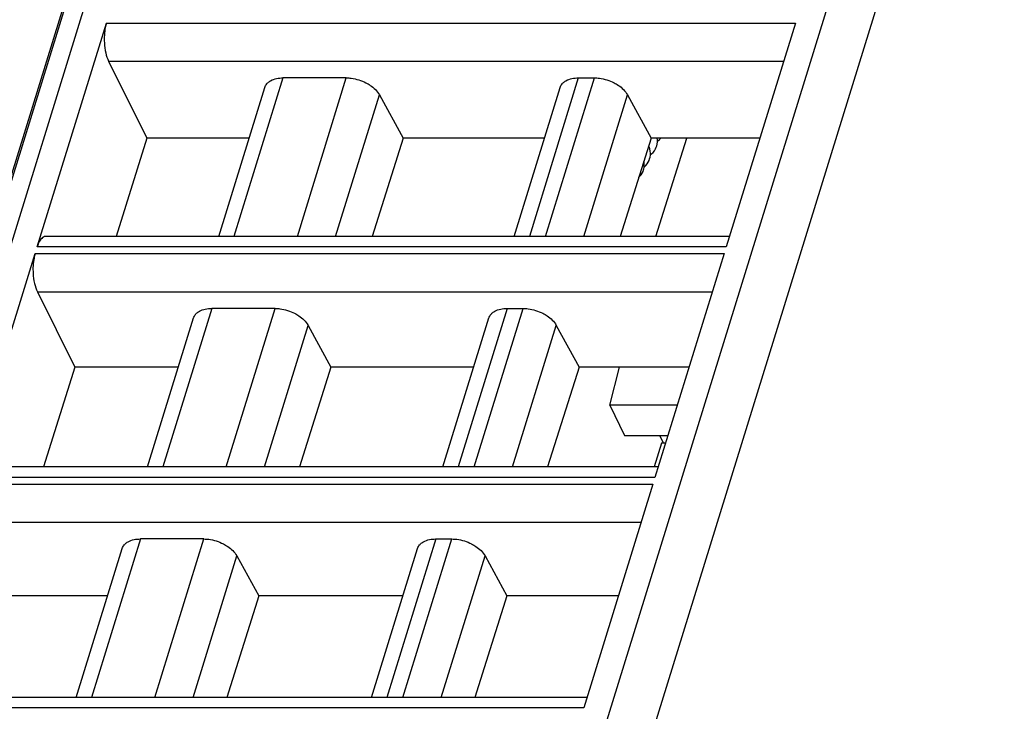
# Model space of a CAD drawing. Header units: millimetres. Extents: x 0 to 420, y 0 to 297.
# Tile 68 of 124: x 186 to 200, y 79 to 89. Entities that reach past the tile are written whole.
import ezdxf

# ---------------------------------------------------------------- set-up
doc = ezdxf.new("R2010")
doc.units = ezdxf.units.MM
doc.header["$LTSCALE"] = 23.1
doc.layers.get('0').update_dxf_attribs({"linetype": 'CONTINUOUS'})
doc.layers.add('1', color=7, linetype='CONTINUOUS')

msp = doc.modelspace()

# ---------------------------------------------------------------- linework, layer by layer
at = {"color": 9, "linetype": 'CONTINUOUS'}
for p, q in [((190.39862, 65.81798), (199.65766, 95.78024)), ((200.27071, 95.46943), (191.01167, 65.50718)), ((187.57738, 92.3987), (179.26727, 65.50718)), ((187.88266, 92.39979), (179.66826, 65.81798)), ((187.3065, 89.26883), (197.2541, 89.26883)), ((187.33876, 88.718), (197.08388, 88.718)), ((189.85566, 88.47702), (189.1486, 86.18897)), ((190.06339, 86.18897), (190.77045, 88.47702)), ((194.12017, 88.47702), (193.41311, 86.18897)), ((193.64631, 86.18897), (194.35337, 88.47702)), ((190.6159, 86.18897), (191.24755, 88.23299)), ((194.19882, 86.18897), (194.83047, 88.23299)), ((196.25558, 86.03761), (186.30798, 86.03761)), ((186.27772, 85.93969), (196.22532, 85.93969)), ((186.30998, 85.38886), (196.0551, 85.38886)), ((188.82687, 85.14788), (188.11981, 82.85983)), ((189.0346, 82.85983), (189.74167, 85.14788)), ((193.09139, 85.14788), (192.38433, 82.85983)), ((192.61753, 82.85983), (193.32459, 85.14788)), ((189.58711, 82.85983), (190.21876, 84.90385)), ((193.17004, 82.85983), (193.80169, 84.90385)), ((185.24894, 82.61055), (195.19654, 82.61055)), ((195.2268, 82.70847), (185.2792, 82.70847)), ((185.2812, 82.05972), (195.02632, 82.05972)), ((187.79809, 81.81874), (187.09103, 79.53069)), ((188.00582, 79.53069), (188.71288, 81.81874)), ((192.0626, 81.81874), (191.35554, 79.53069)), ((191.58875, 79.53069), (192.29581, 81.81874)), ((188.55833, 79.53069), (189.18998, 81.57471)), ((192.14126, 79.53069), (192.77291, 81.57471)), ((194.19802, 79.37934), (184.25042, 79.37934))]:
    msp.add_line(p, q, dxfattribs=at)
at = {"color": 7, "linetype": 'CONTINUOUS'}
for p, q in [((179.34307, 65.6548), (187.6079, 92.39979)), ((186.30798, 86.03761), (187.3065, 89.26883)), ((197.2541, 89.26883), (196.25558, 86.03761)), ((187.33876, 88.718), (187.8921, 87.60702)), ((190.77044, 88.47702), (189.85564, 88.47702)), ((194.12017, 88.47702), (194.35337, 88.47702)), ((188.92879, 86.18897), (189.59328, 88.33929)), ((193.1933, 86.18897), (193.8578, 88.33929)), ((191.24755, 88.23299), (191.5901, 87.60702)), ((194.83047, 88.23299), (195.17302, 87.60702)), ((187.8921, 87.60702), (187.44547, 86.18897)), ((189.367, 87.60702), (187.8921, 87.60702)), ((191.5901, 87.60702), (191.14295, 86.18897)), ((193.63151, 87.60702), (191.5901, 87.60702)), ((195.17302, 87.60702), (194.72588, 86.18897)), ((196.74057, 87.60702), (195.17302, 87.60702)), ((195.23761, 86.18897), (195.68902, 87.60702)), ((196.30236, 86.18897), (186.43486, 86.18897)), ((185.2792, 82.70847), (186.27772, 85.93969)), ((196.22532, 85.93969), (195.2268, 82.70847)), ((186.30998, 85.38886), (186.85121, 84.3022)), ((189.74166, 85.14788), (188.82686, 85.14788)), ((193.09139, 85.14788), (193.32459, 85.14788)), ((187.9, 82.85983), (188.5645, 85.01015)), ((190.21876, 84.90385), (190.54801, 84.3022)), ((192.16452, 82.85983), (192.82902, 85.01015)), ((193.80169, 84.90385), (194.13094, 84.3022)), ((186.85121, 84.3022), (186.39692, 82.85983)), ((188.34573, 84.3022), (186.85121, 84.3022)), ((190.54801, 84.3022), (190.0932, 82.85983)), ((192.61024, 84.3022), (190.54801, 84.3022)), ((194.13094, 84.3022), (193.67613, 82.85983)), ((195.7193, 84.3022), (194.13094, 84.3022)), ((194.57433, 83.74999), (194.71665, 84.3022)), ((195.54865, 83.74999), (194.57433, 83.74999)), ((194.57449, 83.74999), (194.78781, 83.31528)), ((194.78766, 83.31528), (195.41432, 83.31528)), ((195.35145, 83.20111), (195.29543, 83.31528)), ((195.32013, 83.20111), (195.21467, 82.85983)), ((195.37904, 83.20111), (195.32013, 83.20111)), ((195.27358, 82.85983), (185.40608, 82.85983)), ((195.19654, 82.61055), (194.19802, 79.37934)), ((188.71288, 81.81874), (187.79808, 81.81874)), ((192.0626, 81.81874), (192.29581, 81.81874)), ((186.87122, 79.53069), (187.53572, 81.68101)), ((191.13573, 79.53069), (191.80023, 81.68101)), ((189.18998, 81.57471), (189.50592, 80.99737)), ((192.77291, 81.57471), (193.08885, 80.99737)), ((187.32446, 80.99737), (185.81032, 80.99737)), ((189.50592, 80.99737), (189.04344, 79.53069)), ((191.58897, 80.99737), (189.50592, 80.99737)), ((193.08885, 80.99737), (192.62637, 79.53069)), ((194.69803, 80.99737), (193.08885, 80.99737)), ((194.24479, 79.53069), (184.3773, 79.53069))]:
    msp.add_line(p, q, dxfattribs=at)
for points in [[(195.26312, 87.55202), (195.26351, 87.58337), (195.26105, 87.60702)], [(195.26326, 87.5635), (195.26552, 87.56505), (195.29081, 87.58628), (195.31095, 87.60702)], [(195.1502, 87.30838), (195.15641, 87.33296), (195.16026, 87.36087), (195.16091, 87.39069), (195.15803, 87.42121), (195.15158, 87.45215), (195.14147, 87.48338), (195.13714, 87.49322)], [(195.16034, 87.36421), (195.17842, 87.37944), (195.19994, 87.40175), (195.21839, 87.42553), (195.23372, 87.45057), (195.24563, 87.47598), (195.25255, 87.49549)], [(195.25249, 87.49529), (195.25928, 87.52257), (195.26312, 87.55202)], [(195.07067, 87.1895), (195.07155, 87.19018), (195.09403, 87.21205), (195.11339, 87.2356), (195.12953, 87.26059), (195.14208, 87.28611), (195.15027, 87.30861)], [(194.99457, 87.04108), (195.00937, 87.0558), (195.02752, 87.0783), (195.04264, 87.10212), (195.05445, 87.12647), (195.062, 87.14733)], [(195.06199, 87.14729), (195.06611, 87.16242), (195.07021, 87.18437)], [(195.07021, 87.18437), (195.07227, 87.20717), (195.07217, 87.23054), (195.06986, 87.25439), (195.06685, 87.2703)]]:
    msp.add_lwpolyline(points, dxfattribs=at)
for points, knots in [([(187.3065, 89.26883), (187.30001, 89.24783), (187.27737, 89.15437), (187.27266, 89.05705), (187.27699, 88.98312)], [0, 0, 0, 0, 0.22881463, 1, 1, 1, 1]), ([(187.27699, 88.98312), (187.27986, 88.93414), (187.29199, 88.84345), (187.31999, 88.75568), (187.33876, 88.718)], [0, 0, 0, 0, 0.53816872, 1, 1, 1, 1]), ([(189.63603, 88.40654), (189.64837, 88.41821), (189.71266, 88.46379), (189.79465, 88.47702), (189.85564, 88.47702)], [0, 0, 0, 0, 0.21777869, 1, 1, 1, 1]), ([(190.77044, 88.47702), (190.79409, 88.47702), (190.89169, 88.47033), (190.98744, 88.44026), (191.05336, 88.40654)], [0, 0, 0, 0, 0.24204309, 1, 1, 1, 1]), ([(193.90054, 88.40654), (193.91288, 88.41821), (193.97718, 88.46379), (194.05917, 88.47702), (194.12016, 88.47702)], [0, 0, 0, 0, 0.21777869, 1, 1, 1, 1]), ([(194.35337, 88.47702), (194.37702, 88.47702), (194.47461, 88.47033), (194.57037, 88.44026), (194.63629, 88.40654)], [0, 0, 0, 0, 0.24204309, 1, 1, 1, 1]), ([(189.59328, 88.33929), (189.59913, 88.35821), (189.61264, 88.38235), (189.631, 88.40178), (189.63603, 88.40654)], [0, 0, 0, 0, 0.7407559, 1, 1, 1, 1]), ([(191.05336, 88.40654), (191.07483, 88.39556), (191.15004, 88.35146), (191.21715, 88.28855), (191.24755, 88.23298)], [0, 0, 0, 0, 0.27579327, 1, 1, 1, 1]), ([(193.85779, 88.33929), (193.86364, 88.35821), (193.87715, 88.38235), (193.89551, 88.40178), (193.90054, 88.40654)], [0, 0, 0, 0, 0.7407559, 1, 1, 1, 1]), ([(194.63629, 88.40654), (194.65776, 88.39556), (194.73296, 88.35146), (194.80007, 88.28855), (194.83048, 88.23298)], [0, 0, 0, 0, 0.27579327, 1, 1, 1, 1]), ([(186.38514, 86.17026), (186.36739, 86.15648), (186.33561, 86.1138), (186.3166, 86.06552), (186.30798, 86.03761)], [0, 0, 0, 0, 0.43482843, 1, 1, 1, 1]), ([(186.27772, 85.93969), (186.27123, 85.91869), (186.24859, 85.82523), (186.24388, 85.72791), (186.24821, 85.65398)], [0, 0, 0, 0, 0.22881463, 1, 1, 1, 1]), ([(186.24821, 85.65398), (186.25108, 85.605), (186.26321, 85.51431), (186.29121, 85.42654), (186.30998, 85.38886)], [0, 0, 0, 0, 0.53816872, 1, 1, 1, 1]), ([(188.5645, 85.01015), (188.57035, 85.02907), (188.58386, 85.05321), (188.60222, 85.07264), (188.60725, 85.07741)], [0, 0, 0, 0, 0.7407559, 1, 1, 1, 1]), ([(188.60725, 85.07741), (188.61958, 85.08907), (188.68388, 85.13465), (188.76587, 85.14788), (188.82686, 85.14788)], [0, 0, 0, 0, 0.21777869, 1, 1, 1, 1]), ([(189.74166, 85.14788), (189.76531, 85.14788), (189.86291, 85.14119), (189.95866, 85.11112), (190.02458, 85.0774)], [0, 0, 0, 0, 0.24204309, 1, 1, 1, 1]), ([(190.02458, 85.0774), (190.04605, 85.06642), (190.12126, 85.02232), (190.18836, 84.95941), (190.21877, 84.90384)], [0, 0, 0, 0, 0.27579327, 1, 1, 1, 1]), ([(192.82901, 85.01015), (192.83486, 85.02907), (192.84837, 85.05321), (192.86673, 85.07264), (192.87176, 85.07741)], [0, 0, 0, 0, 0.7407559, 1, 1, 1, 1]), ([(192.87176, 85.07741), (192.8841, 85.08907), (192.94839, 85.13465), (193.03038, 85.14788), (193.09137, 85.14788)], [0, 0, 0, 0, 0.21777869, 1, 1, 1, 1]), ([(193.32459, 85.14788), (193.34823, 85.14788), (193.44583, 85.14119), (193.54159, 85.11112), (193.6075, 85.0774)], [0, 0, 0, 0, 0.24204309, 1, 1, 1, 1]), ([(193.6075, 85.0774), (193.62898, 85.06642), (193.70418, 85.02232), (193.77129, 84.95941), (193.8017, 84.90384)], [0, 0, 0, 0, 0.27579327, 1, 1, 1, 1]), ([(187.53572, 81.68101), (187.54156, 81.69993), (187.55507, 81.72407), (187.57343, 81.7435), (187.57847, 81.74827)], [0, 0, 0, 0, 0.7407559, 1, 1, 1, 1]), ([(187.57847, 81.74827), (187.5908, 81.75994), (187.6551, 81.80551), (187.73709, 81.81874), (187.79808, 81.81874)], [0, 0, 0, 0, 0.21777869, 1, 1, 1, 1]), ([(188.71288, 81.81874), (188.73652, 81.81874), (188.83412, 81.81205), (188.92988, 81.78198), (188.9958, 81.74827)], [0, 0, 0, 0, 0.24204309, 1, 1, 1, 1]), ([(188.9958, 81.74827), (189.01727, 81.73728), (189.09247, 81.69318), (189.15958, 81.63027), (189.18999, 81.57471)], [0, 0, 0, 0, 0.27579327, 1, 1, 1, 1]), ([(191.80023, 81.68101), (191.80608, 81.69993), (191.81959, 81.72407), (191.83795, 81.7435), (191.84298, 81.74827)], [0, 0, 0, 0, 0.7407559, 1, 1, 1, 1]), ([(191.84298, 81.74827), (191.85531, 81.75994), (191.91961, 81.80551), (192.0016, 81.81874), (192.06259, 81.81874)], [0, 0, 0, 0, 0.21777869, 1, 1, 1, 1]), ([(192.29581, 81.81874), (192.31945, 81.81874), (192.41705, 81.81205), (192.5128, 81.78198), (192.57872, 81.74827)], [0, 0, 0, 0, 0.24204309, 1, 1, 1, 1]), ([(192.57872, 81.74827), (192.6002, 81.73728), (192.6754, 81.69318), (192.74251, 81.63027), (192.77292, 81.57471)], [0, 0, 0, 0, 0.27579327, 1, 1, 1, 1])]:
    msp.add_open_spline(points, degree=3, knots=knots, dxfattribs=at)
for points in [[(186.41238, 86.18525), (186.40255, 86.18198), (186.39333, 86.17662), (186.38514, 86.17026)], [(186.43486, 86.18896), (186.42727, 86.18896), (186.41959, 86.18765), (186.41238, 86.18525)]]:
    msp.add_open_spline(points, degree=3, dxfattribs=at)
at = {"layer": '1', "color": 1, "linetype": 'CONTINUOUS'}
msp.add_line((195.35145, 83.20111), (195.29543, 83.31528), dxfattribs=at)

doc.saveas('drawing.dxf')
